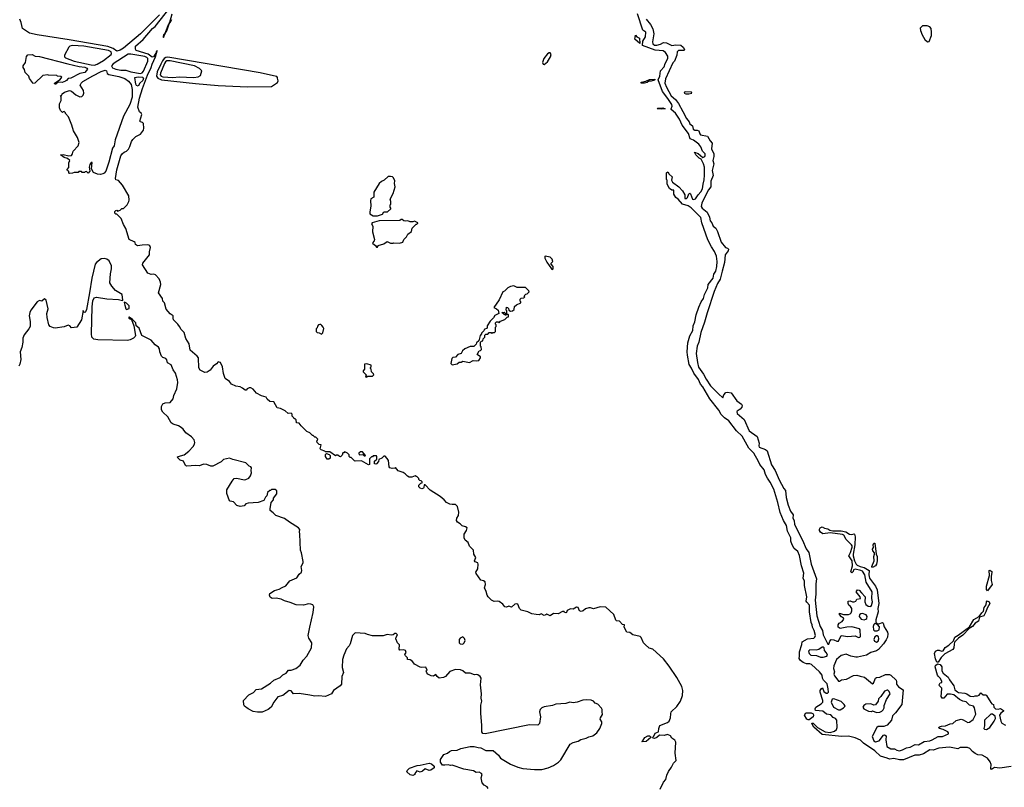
# Model space of a CAD drawing. Extents: x 2239781 to 2394849, y 665654 to 770575.
# Tile 64 of 147: x 2315054 to 2327030, y 693699 to 703038. Entities that reach past the tile are written whole.
import ezdxf

# ---------------------------------------------------------------- set-up
doc = ezdxf.new("R2010")
doc.units = 0

msp = doc.modelspace()

# ---------------------------------------------------------------- linework, layer by layer
at = {"layer": '0CON10XD'}
for points in [[(2322844, 693675), (2322885, 693763), (2322912, 693795), (2322924, 693846), (2322945, 693892), (2322983, 693945), (2323005, 693992), (2323038, 694025), (2323026, 694115), (2323036, 694246), (2323022, 694272), (2322988, 694298), (2322972, 694325), (2322935, 694340), (2322895, 694328), (2322835, 694331), (2322805, 694304), (2322775, 694294), (2322760, 694295), (2322750, 694305), (2322768, 694322), (2322785, 694359), (2322826, 694375), (2322829, 694415), (2322841, 694449), (2322934, 694486), (2322953, 694505), (2322972, 694545), (2322973, 694593), (2322980, 694615), (2323048, 694682), (2323092, 694748), (2323116, 694815), (2323121, 694875), (2323106, 694926), (2323047, 695035), (2322955, 695172), (2322883, 695263), (2322755, 695380), (2322712, 695392), (2322662, 695435), (2322642, 695455), (2322615, 695520), (2322600, 695535), (2322510, 695555), (2322475, 695582), (2322440, 695585), (2322408, 695645), (2322410, 695675), (2322385, 695680), (2322348, 695718), (2322315, 695724), (2322305, 695731), (2322281, 695801), (2322185, 695892), (2322115, 695893), (2322035, 695871), (2321995, 695883), (2321975, 695883), (2321935, 695872), (2321908, 695845), (2321885, 695836), (2321864, 695845), (2321847, 695885), (2321825, 695891), (2321788, 695865), (2321755, 695870), (2321712, 695848), (2321707, 695825), (2321695, 695820), (2321682, 695825), (2321678, 695838), (2321655, 695837), (2321605, 695808), (2321548, 695812), (2321505, 695786), (2321464, 695806), (2321452, 695795), (2321435, 695790), (2321395, 695808), (2321371, 695799), (2321335, 695800), (2321285, 695810), (2321235, 695833), (2321155, 695853), (2321134, 695874), (2321112, 695925), (2321095, 695932), (2321075, 695928), (2321035, 695890), (2321005, 695902), (2320975, 695892), (2320955, 695893), (2320930, 695925), (2320888, 695958), (2320865, 695963), (2320825, 695958), (2320792, 695975), (2320753, 696015), (2320740, 696035), (2320729, 696079), (2320706, 696125), (2320720, 696165), (2320715, 696200), (2320695, 696212), (2320665, 696220), (2320608, 696298), (2320604, 696315), (2320626, 696355), (2320630, 696415), (2320625, 696430), (2320595, 696442), (2320588, 696455), (2320602, 696495), (2320578, 696535), (2320573, 696585), (2320525, 696632), (2320508, 696678), (2320474, 696704), (2320460, 696735), (2320461, 696779), (2320488, 696825), (2320498, 696855), (2320477, 696867), (2320435, 696878), (2320410, 696905), (2320380, 696925), (2320368, 696945), (2320373, 696975), (2320392, 697005), (2320397, 697047), (2320380, 697115), (2320355, 697140), (2320315, 697138), (2320285, 697143), (2320244, 697164), (2320216, 697196), (2320170, 697235), (2320048, 697315), (2319985, 697380), (2319972, 697378), (2319970, 697345), (2319965, 697340), (2319945, 697332), (2319925, 697340), (2319910, 697355), (2319910, 697375), (2319932, 697398), (2319948, 697402), (2319950, 697415), (2319938, 697428), (2319922, 697432), (2319910, 697445), (2319910, 697455), (2319885, 697480), (2319875, 697480), (2319865, 697490), (2319825, 697472), (2319793, 697473), (2319770, 697485), (2319743, 697513), (2319718, 697528), (2319657, 697547), (2319625, 697590), (2319617, 697583), (2319585, 697578), (2319557, 697587), (2319548, 697598), (2319538, 697675), (2319525, 697700), (2319498, 697728), (2319482, 697728), (2319460, 697705), (2319422, 697688), (2319417, 697663), (2319396, 697634), (2319385, 697630), (2319370, 697635), (2319370, 697665), (2319398, 697692), (2319400, 697725), (2319395, 697730), (2319355, 697730), (2319345, 697720), (2319332, 697718), (2319310, 697695), (2319310, 697625), (2319295, 697620), (2319212, 697672), (2319135, 697668), (2319125, 697672), (2319085, 697710), (2319075, 697710), (2319060, 697725), (2319060, 697745), (2319040, 697765), (2319017, 697777), (2319005, 697780), (2318995, 697770), (2318985, 697770), (2318975, 697740), (2318955, 697720), (2318942, 697722), (2318925, 697740), (2318905, 697740), (2318895, 697730), (2318825, 697780), (2318775, 697780), (2318765, 697790), (2318720, 697805), (2318710, 697815), (2318720, 697865), (2318695, 697870), (2318672, 697895), (2318670, 697915), (2318678, 697922), (2318680, 697935), (2318655, 697960), (2318645, 697960), (2318625, 697980), (2318615, 697980), (2318585, 698010), (2318545, 698028), (2318478, 698095), (2318455, 698130), (2318422, 698132), (2318418, 698168), (2318405, 698180), (2318392, 698182), (2318390, 698195), (2318370, 698215), (2318368, 698238), (2318355, 698250), (2318318, 698248), (2318285, 698280), (2318225, 698308), (2318186, 698316), (2318145, 698388), (2318095, 698393), (2318065, 698420), (2318050, 698445), (2317995, 698462), (2317935, 698492), (2317895, 698542), (2317865, 698558), (2317845, 698558), (2317820, 698545), (2317808, 698532), (2317795, 698530), (2317766, 698556), (2317735, 698573), (2317685, 698578), (2317630, 698605), (2317606, 698636), (2317552, 698672), (2317532, 698735), (2317522, 698815), (2317495, 698868), (2317470, 698875), (2317449, 698851), (2317407, 698823), (2317372, 698775), (2317335, 698750), (2317305, 698747), (2317250, 698775), (2317232, 698802), (2317229, 698925), (2317213, 698945), (2317128, 699018), (2317116, 699095), (2317075, 699161), (2317053, 699233), (2317017, 699267), (2316997, 699307), (2316978, 699335), (2316926, 699385), (2316920, 699405), (2316921, 699435), (2316885, 699459), (2316837, 699517), (2316815, 699592), (2316796, 699615), (2316790, 699645), (2316744, 699715), (2316769, 699815), (2316765, 699845), (2316751, 699885), (2316704, 699934), (2316685, 699940), (2316655, 699937), (2316614, 699954), (2316548, 700055), (2316550, 700075), (2316632, 700175), (2316631, 700215), (2316644, 700265), (2316638, 700285), (2316625, 700294), (2316605, 700297), (2316544, 700296), (2316485, 700286), (2316462, 700302), (2316457, 700325), (2316448, 700335), (2316385, 700362), (2316347, 700497), (2316317, 700547), (2316287, 700617), (2316235, 700670), (2316225, 700670), (2316210, 700685), (2316210, 700705), (2316222, 700718), (2316235, 700720), (2316245, 700710), (2316278, 700722), (2316295, 700740), (2316318, 700742), (2316360, 700785), (2316382, 700825), (2316386, 700844), (2316383, 700895), (2316306, 701026), (2316255, 701082), (2316225, 701090), (2316220, 701105), (2316235, 701212), (2316285, 701382), (2316305, 701410), (2316325, 701427), (2316355, 701440), (2316377, 701463), (2316394, 701495), (2316412, 701555), (2316431, 701579), (2316465, 701615), (2316523, 701647), (2316559, 701695), (2316563, 701717), (2316560, 701775), (2316549, 701789), (2316522, 701795), (2316514, 701805), (2316539, 701885), (2316532, 701902), (2316510, 701915), (2316490, 701975), (2316513, 702085), (2316549, 702201), (2316607, 702363), (2316653, 702455), (2316664, 702495), (2316706, 702586), (2316727, 702657), (2316725, 702662), (2316715, 702647), (2316711, 702629), (2316683, 702587), (2316665, 702581), (2316617, 702617), (2316471, 702665), (2316461, 702681), (2316463, 702715), (2316555, 702795), (2316671, 702929), (2316701, 702955), (2316885, 703185)], [(2316753, 703097), (2316524, 702865), (2316315, 702691), (2316275, 702667), (2316235, 702655), (2316189, 702689), (2316125, 702710), (2315655, 702793), (2315265, 702852), (2315175, 702875), (2315090, 702930), (2315072, 703005), (2315055, 703045)], [(2316904, 703104), (2316873, 702987), (2316865, 702982), (2316819, 702871), (2316805, 702852), (2316800, 702835), (2316805, 702823), (2316822, 702868), (2316845, 702904), (2316873, 702987), (2316878, 703002), (2316885, 703003), (2316905, 703042)], [(2327115, 693952), (2326975, 693931), (2326912, 693938), (2326875, 693916), (2326866, 693926), (2326870, 693975), (2326860, 694010), (2326825, 694055), (2326759, 694089), (2326708, 694095), (2326675, 694111), (2326643, 694135), (2326612, 694172), (2326582, 694182), (2326495, 694184), (2326465, 694167), (2326362, 694188), (2326235, 694174), (2326165, 694151), (2326125, 694153), (2326046, 694105), (2325995, 694089), (2325942, 694088), (2325805, 694034), (2325755, 694031), (2325685, 694048), (2325635, 694042), (2325605, 694054), (2325525, 694079), (2325455, 694143), (2325318, 694235), (2325282, 694272), (2325215, 694300), (2325135, 694322), (2325055, 694316), (2324815, 694341), (2324715, 694429), (2324688, 694475), (2324691, 694479), (2324705, 694480), (2324758, 694428), (2324853, 694373), (2324913, 694367), (2324965, 694380), (2324988, 694402), (2324996, 694425), (2324994, 694514), (2324975, 694534), (2324947, 694547), (2324919, 694579), (2324869, 694589), (2324824, 694624), (2324735, 694632), (2324730, 694655), (2324738, 694675), (2324802, 694715), (2324822, 694735), (2324823, 694755), (2324790, 694855), (2324792, 694875), (2324804, 694896), (2324818, 694908), (2324836, 694866), (2324865, 694844), (2324880, 694845), (2324890, 694855), (2324889, 694895), (2324875, 694958), (2324832, 695002), (2324820, 695025), (2324814, 695064), (2324782, 695105), (2324685, 695191), (2324665, 695199), (2324625, 695199), (2324583, 695217), (2324552, 695242), (2324536, 695265), (2324541, 695295), (2324538, 695345), (2324568, 695435), (2324570, 695470), (2324635, 695506), (2324715, 695515), (2324727, 695525), (2324733, 695545), (2324718, 695605), (2324697, 695645), (2324693, 695675), (2324681, 695705), (2324662, 695835), (2324660, 695915), (2324630, 695950), (2324622, 695965), (2324627, 696015), (2324600, 696155), (2324599, 696205), (2324584, 696245), (2324591, 696305), (2324564, 696395), (2324540, 696520), (2324518, 696568), (2324475, 696603), (2324450, 696650), (2324435, 696695), (2324435, 696735), (2324393, 696815), (2324382, 696882), (2324344, 696945), (2324305, 697044), (2324277, 697165), (2324226, 697326), (2324182, 697412), (2324150, 697460), (2324127, 697505), (2324110, 697560), (2324055, 697625), (2324041, 697661), (2323983, 697763), (2323923, 697823), (2323842, 697972), (2323772, 698035), (2323679, 698159), (2323625, 698195), (2323585, 698233), (2323559, 698289), (2323450, 698425), (2323362, 698572), (2323335, 698602), (2323311, 698661), (2323255, 698738), (2323227, 698797), (2323198, 698842), (2323176, 698955), (2323172, 698995), (2323179, 699105), (2323205, 699191), (2323240, 699255), (2323246, 699315), (2323268, 699362), (2323282, 699445), (2323315, 699539), (2323342, 699605), (2323372, 699645), (2323385, 699695), (2323424, 699776), (2323428, 699815), (2323487, 699895), (2323499, 699941), (2323520, 699980), (2323535, 700035), (2323539, 700095), (2323529, 700159), (2323506, 700216), (2323468, 700275), (2323425, 700360), (2323352, 700565), (2323341, 700631), (2323220, 700750), (2323184, 700774), (2323116, 700795), (2323063, 700853), (2323035, 700874), (2323009, 700915), (2323010, 700965), (2322985, 700962), (2322959, 700985), (2322930, 701035), (2322930, 701085), (2322920, 701095), (2322923, 701175), (2322938, 701188), (2322955, 701160), (2322990, 701125), (2322982, 701085), (2322995, 701060), (2323070, 701005), (2323116, 700955), (2323144, 700905), (2323145, 700862), (2323166, 700864), (2323176, 700874), (2323195, 700920), (2323205, 700928), (2323215, 700920), (2323236, 700856), (2323255, 700849), (2323275, 700857), (2323305, 700905), (2323338, 700942), (2323359, 700981), (2323367, 701035), (2323381, 701089), (2323384, 701146), (2323382, 701245), (2323373, 701283), (2323342, 701341), (2323319, 701355), (2323279, 701395), (2323262, 701428), (2323305, 701409), (2323365, 701362), (2323386, 701375), (2323392, 701385), (2323392, 701405), (2323359, 701439), (2323339, 701489), (2323315, 701524), (2323251, 701571), (2323210, 701590), (2323187, 701655), (2323113, 701753), (2323078, 701828), (2323029, 701899), (2322980, 701945), (2322978, 701955), (2322990, 701985), (2322985, 702005), (2322939, 702079), (2322871, 702165), (2322818, 702305), (2322841, 702349), (2322849, 702415), (2322895, 702465), (2322904, 702505), (2322939, 702565), (2322939, 702595), (2322909, 702639), (2322879, 702659), (2322785, 702669), (2322628, 702725), (2322633, 702777), (2322665, 702830), (2322668, 702885), (2322635, 702912), (2322569, 703109)], [(2322673, 703043), (2322725, 702981), (2322757, 702927), (2322766, 702866), (2322752, 702768), (2322754, 702744), (2322775, 702727), (2322805, 702729), (2322850, 702740), (2322885, 702762), (2322923, 702755), (2322985, 702723), (2323035, 702732), (2323095, 702726), (2323125, 702704), (2323141, 702675), (2323136, 702665), (2323125, 702661), (2323067, 702663), (2323052, 702648), (2323047, 702605), (2323020, 702535), (2322998, 702512), (2322910, 702320), (2322901, 702265), (2322920, 702215), (2322980, 702110), (2323029, 702065), (2323067, 702017), (2323122, 701922), (2323165, 701835), (2323198, 701795), (2323205, 701770), (2323237, 701747), (2323247, 701705), (2323265, 701694), (2323295, 701694), (2323315, 701687), (2323325, 701648), (2323335, 701638), (2323421, 701621), (2323454, 701565), (2323476, 701535), (2323470, 701465), (2323496, 701405), (2323496, 701375), (2323484, 701325), (2323498, 701285), (2323478, 701205), (2323489, 701141), (2323459, 701075), (2323462, 701005), (2323432, 700968), (2323391, 700889), (2323351, 700805), (2323345, 700765), (2323354, 700744), (2323418, 700698), (2323446, 700635), (2323452, 700592), (2323472, 700565), (2323488, 700525), (2323520, 700500), (2323542, 700462), (2323585, 700332), (2323638, 700268), (2323665, 700258), (2323676, 700246), (2323671, 700225), (2323634, 700176), (2323626, 700085), (2323599, 699979), (2323575, 699879), (2323540, 699830), (2323501, 699729), (2323417, 699473), (2323385, 699356), (2323339, 699231), (2323313, 699115), (2323295, 699065), (2323284, 698975), (2323297, 698867), (2323311, 698811), (2323372, 698725), (2323403, 698663), (2323457, 698585), (2323553, 698485)], [(2326095, 702768), (2326115, 702772), (2326144, 702845), (2326146, 702885), (2326140, 702930), (2326125, 702950), (2326090, 702965), (2326035, 702962), (2326008, 702935), (2326009, 702905), (2326030, 702855), (2326065, 702798), (2326095, 702768)], [(2322595, 702750), (2322535, 702801), (2322545, 702850), (2322561, 702831), (2322592, 702812), (2322595, 702750)], [(2315965, 702486), (2315995, 702495), (2316075, 702542), (2316165, 702615), (2316171, 702625), (2316168, 702645), (2316135, 702664), (2315834, 702716), (2315695, 702725), (2315665, 702716), (2315652, 702705), (2315601, 702605), (2315599, 702585), (2315611, 702575), (2315716, 702535), (2315925, 702488), (2315965, 702486)], [(2315495, 702254), (2315482, 702255), (2315478, 702265), (2315545, 702312), (2315568, 702338), (2315555, 702348), (2315515, 702350), (2315505, 702360), (2315405, 702362), (2315395, 702368), (2315335, 702360), (2315240, 702265), (2315212, 702262), (2315210, 702275), (2315173, 702323), (2315165, 702350), (2315120, 702395), (2315112, 702432), (2315098, 702455), (2315098, 702475), (2315126, 702515), (2315138, 702592), (2315155, 702609), (2315205, 702613), (2315244, 702594), (2315295, 702589), (2315640, 702500), (2315778, 702468), (2315845, 702460), (2315869, 702449), (2315878, 702435), (2315845, 702396), (2315787, 702383), (2315678, 702325), (2315645, 702324), (2315625, 702298), (2315610, 702290), (2315572, 702275), (2315522, 702278), (2315495, 702254)], [(2316525, 702385), (2316545, 702391), (2316560, 702410), (2316614, 702535), (2316614, 702565), (2316599, 702579), (2316575, 702588), (2316405, 702620), (2316375, 702619), (2316190, 702500), (2316170, 702475), (2316181, 702451), (2316225, 702434), (2316285, 702424), (2316345, 702425), (2316404, 702404), (2316525, 702385)], [(2317825, 702220), (2318115, 702223), (2318190, 702275), (2318197, 702295), (2318188, 702325), (2318190, 702335), (2318180, 702345), (2318143, 702355), (2317980, 702390), (2316855, 702582), (2316831, 702579), (2316813, 702567), (2316791, 702539), (2316769, 702495), (2316727, 702403), (2316719, 702349), (2316736, 702326), (2316777, 702307), (2317191, 702261), (2317468, 702238), (2317825, 702220)], [(2316915, 702335), (2316995, 702341), (2317174, 702336), (2317225, 702342), (2317253, 702357), (2317269, 702415), (2317242, 702445), (2317180, 702475), (2316885, 702537), (2316845, 702539), (2316826, 702525), (2316814, 702505), (2316765, 702386), (2316764, 702365), (2316775, 702350), (2316795, 702343), (2316915, 702335)], [(2321435, 702493), (2321475, 702525), (2321512, 702585), (2321518, 702615), (2321505, 702635), (2321495, 702636), (2321475, 702624), (2321431, 702565), (2321415, 702515), (2321423, 702495), (2321435, 702493)], [(2316035, 701156), (2315999, 701159), (2315950, 701180), (2315929, 701225), (2315935, 701300), (2315925, 701300), (2315908, 701275), (2315900, 701245), (2315906, 701194), (2315885, 701170), (2315865, 701190), (2315852, 701188), (2315845, 701180), (2315815, 701180), (2315805, 701190), (2315775, 701190), (2315765, 701180), (2315715, 701180), (2315695, 701170), (2315658, 701168), (2315652, 701172), (2315650, 701195), (2315635, 701200), (2315632, 701215), (2315652, 701238), (2315650, 701295), (2315662, 701325), (2315635, 701347), (2315595, 701360), (2315550, 701395), (2315582, 701398), (2315652, 701382), (2315686, 701384), (2315698, 701405), (2315705, 701440), (2315765, 701502), (2315777, 701545), (2315757, 701605), (2315710, 701685), (2315690, 701755), (2315647, 701857), (2315610, 701895), (2315610, 701905), (2315595, 701920), (2315582, 701918), (2315575, 701910), (2315550, 701935), (2315540, 701965), (2315540, 702015), (2315560, 702055), (2315560, 702105), (2315550, 702115), (2315565, 702120), (2315572, 702135), (2315598, 702155), (2315658, 702178), (2315685, 702168), (2315735, 702122), (2315785, 702100), (2315810, 702105), (2315825, 702120), (2315836, 702144), (2315830, 702175), (2315791, 702241), (2315800, 702265), (2315821, 702285), (2315944, 702355), (2316045, 702408), (2316095, 702422), (2316109, 702415), (2316119, 702385), (2316140, 702370), (2316258, 702348), (2316332, 702322), (2316379, 702289), (2316408, 702248), (2316423, 702187), (2316422, 702095), (2316395, 702008), (2316315, 701864), (2316215, 701576), (2316202, 701505), (2316184, 701476), (2316138, 701305), (2316100, 701195), (2316080, 701170), (2316065, 701161), (2316035, 701156)], [(2316495, 702231), (2316475, 702236), (2316465, 702255), (2316454, 702335), (2316497, 702343), (2316549, 702339), (2316560, 702325), (2316552, 702298), (2316517, 702265), (2316495, 702231)], [(2322614, 702264), (2322615, 702276), (2322672, 702288), (2322715, 702309), (2322778, 702315), (2322780, 702305), (2322775, 702302), (2322735, 702291), (2322705, 702291), (2322685, 702274), (2322655, 702264), (2322614, 702264)], [(2323195, 702134), (2323230, 702145), (2323227, 702155), (2323217, 702157), (2323155, 702161), (2323139, 702155), (2323136, 702145), (2323156, 702134), (2323195, 702134)], [(2322865, 701948), (2322808, 701955), (2322817, 701963), (2322875, 701965), (2322905, 701954), (2322865, 701948)], [(2319355, 700652), (2319405, 700652), (2319465, 700672), (2319485, 700700), (2319528, 700702), (2319570, 700735), (2319570, 700745), (2319560, 700755), (2319560, 700785), (2319570, 700795), (2319570, 700825), (2319560, 700855), (2319597, 700923), (2319620, 701005), (2319612, 701045), (2319617, 701077), (2319600, 701115), (2319587, 701127), (2319565, 701132), (2319535, 701128), (2319488, 701085), (2319455, 701070), (2319426, 701045), (2319362, 700938), (2319361, 700879), (2319325, 700860), (2319320, 700835), (2319324, 700775), (2319311, 700695), (2319312, 700675), (2319355, 700652)], [(2319405, 700270), (2319415, 700290), (2319485, 700310), (2319525, 700338), (2319565, 700318), (2319595, 700318), (2319606, 700324), (2319675, 700320), (2319715, 700332), (2319727, 700365), (2319758, 700395), (2319775, 700430), (2319818, 700462), (2319828, 700502), (2319875, 700550), (2319885, 700550), (2319898, 700562), (2319898, 700568), (2319855, 700588), (2319835, 700580), (2319805, 700580), (2319775, 700590), (2319745, 700587), (2319725, 700592), (2319707, 700607), (2319695, 700608), (2319677, 700593), (2319425, 700589), (2319340, 700565), (2319334, 700555), (2319351, 700525), (2319344, 700455), (2319368, 700365), (2319364, 700346), (2319344, 700324), (2319348, 700315), (2319382, 700292), (2319395, 700270), (2319405, 700270)], [(2318582, 695648), (2318623, 695827), (2318630, 695895), (2318618, 695918), (2318597, 695927), (2318565, 695929), (2318506, 695916), (2318415, 695917), (2318345, 695949), (2318275, 695966), (2318235, 695989), (2318175, 695998), (2318125, 695994), (2318102, 696012), (2318092, 696035), (2318098, 696055), (2318152, 696095), (2318211, 696109), (2318245, 696131), (2318290, 696150), (2318340, 696210), (2318425, 696249), (2318455, 696291), (2318481, 696315), (2318484, 696335), (2318479, 696385), (2318502, 696428), (2318504, 696445), (2318483, 696553), (2318468, 696585), (2318463, 696777), (2318457, 696805), (2318460, 696835), (2318447, 696855), (2318335, 696923), (2318275, 696970), (2318170, 697005), (2318139, 697039), (2318102, 697065), (2318100, 697085), (2318112, 697165), (2318140, 697195), (2318140, 697215), (2318182, 697268), (2318180, 697305), (2318162, 697322), (2318118, 697322), (2318105, 697310), (2318095, 697310), (2318070, 697285), (2318060, 697245), (2318045, 697230), (2318025, 697190), (2317955, 697162), (2317835, 697157), (2317804, 697146), (2317785, 697123), (2317735, 697116), (2317695, 697126), (2317655, 697170), (2317615, 697179), (2317606, 697186), (2317574, 697275), (2317574, 697316), (2317638, 697425), (2317664, 697456), (2317695, 697460), (2317785, 697441), (2317805, 697444), (2317840, 697460), (2317861, 697489), (2317873, 697525), (2317869, 697555), (2317872, 697585), (2317866, 697596), (2317845, 697606), (2317805, 697646), (2317646, 697686), (2317605, 697703), (2317535, 697686), (2317505, 697657), (2317405, 697607), (2317377, 697607), (2317332, 697625), (2317295, 697631), (2317235, 697608), (2317195, 697612), (2317082, 697605), (2317071, 697615), (2317048, 697668), (2317005, 697680), (2316970, 697715), (2316980, 697725), (2317056, 697744), (2317110, 697790), (2317165, 697847), (2317181, 697875), (2317186, 697895), (2317177, 697925), (2317145, 697962), (2317073, 698013), (2317044, 698055), (2317020, 698075), (2316985, 698096), (2316920, 698115), (2316895, 698132), (2316857, 698205), (2316795, 698263), (2316779, 698291), (2316777, 698333), (2316797, 698363), (2316825, 698378), (2316885, 698379), (2316922, 698425), (2316930, 698465), (2316964, 698545), (2316976, 698624), (2316973, 698655), (2316948, 698738), (2316919, 698779), (2316895, 698838), (2316852, 698865), (2316845, 698900), (2316830, 698915), (2316795, 698928), (2316778, 698945), (2316758, 698995), (2316756, 699035), (2316743, 699055), (2316703, 699083), (2316655, 699140), (2316540, 699195), (2316506, 699286), (2316472, 699315), (2316465, 699348), (2316425, 699392), (2316385, 699420), (2316378, 699415), (2316385, 699402), (2316412, 699392), (2316444, 699314), (2316462, 699195), (2316458, 699182), (2316437, 699165), (2316397, 699143), (2316364, 699136), (2316005, 699141), (2315955, 699151), (2315930, 699175), (2315926, 699216), (2315937, 699545), (2315944, 699616), (2315958, 699652), (2315988, 699662), (2316115, 699643), (2316255, 699634), (2316305, 699620), (2316310, 699625), (2316300, 699695), (2316220, 699745), (2316174, 699794), (2316151, 699835), (2316159, 699945), (2316171, 700005), (2316170, 700045), (2316142, 700102), (2316115, 700123), (2316085, 700133), (2316045, 700127), (2315990, 700085), (2315974, 700065), (2315930, 699895), (2315905, 699715), (2315865, 699513), (2315855, 699484), (2315845, 699476), (2315830, 699485), (2315825, 699500), (2315804, 699385), (2315750, 699295), (2315685, 699288), (2315662, 699312), (2315645, 699321), (2315595, 699302), (2315485, 699286), (2315465, 699288), (2315425, 699306), (2315407, 699327), (2315389, 699415), (2315385, 699465), (2315400, 699520), (2315376, 699625), (2315355, 699642), (2315325, 699612), (2315295, 699620), (2315265, 699606), (2315188, 699502), (2315176, 699475), (2315169, 699435), (2315182, 699365), (2315180, 699305), (2315165, 699276), (2315108, 699205), (2315091, 699165), (2315092, 699115), (2315079, 699051), (2315060, 698995), (2315069, 698905), (2315056, 698845), (2315045, 698823)], [(2321535, 700000), (2321542, 700008), (2321543, 700033), (2321520, 700065), (2321520, 700075), (2321540, 700095), (2321530, 700125), (2321507, 700147), (2321445, 700160), (2321440, 700155), (2321443, 700135), (2321466, 700086), (2321523, 700005), (2321535, 700000)], [(2320315, 698840), (2320335, 698842), (2320375, 698852), (2320398, 698872), (2320425, 698872), (2320445, 698882), (2320525, 698867), (2320568, 698892), (2320605, 698888), (2320638, 698892), (2320660, 698925), (2320660, 698935), (2320620, 698965), (2320642, 699008), (2320658, 699012), (2320670, 699025), (2320667, 699057), (2320660, 699065), (2320660, 699115), (2320672, 699128), (2320688, 699132), (2320690, 699155), (2320710, 699175), (2320712, 699198), (2320725, 699210), (2320748, 699212), (2320765, 699230), (2320785, 699230), (2320795, 699220), (2320805, 699230), (2320828, 699232), (2320840, 699245), (2320840, 699295), (2320850, 699305), (2320850, 699325), (2320840, 699335), (2320842, 699348), (2320855, 699360), (2320875, 699360), (2320885, 699350), (2320902, 699368), (2320955, 699390), (2320982, 699418), (2320998, 699422), (2321000, 699445), (2320995, 699450), (2320975, 699450), (2320965, 699440), (2320958, 699448), (2320945, 699450), (2320920, 699475), (2320945, 699480), (2320962, 699462), (2320978, 699462), (2320980, 699495), (2320970, 699505), (2320975, 699540), (2320988, 699538), (2321000, 699525), (2321002, 699502), (2321025, 699492), (2321050, 699495), (2321067, 699513), (2321072, 699548), (2321095, 699570), (2321148, 699592), (2321150, 699605), (2321140, 699615), (2321142, 699638), (2321155, 699650), (2321188, 699652), (2321200, 699665), (2321192, 699678), (2321212, 699698), (2321228, 699702), (2321250, 699725), (2321248, 699738), (2321205, 699780), (2321105, 699780), (2321065, 699798), (2321025, 699792), (2320990, 699775), (2320950, 699735), (2320930, 699725), (2320885, 699630), (2320822, 699535), (2320855, 699520), (2320873, 699503), (2320880, 699465), (2320835, 699438), (2320818, 699412), (2320775, 699370), (2320740, 699315), (2320740, 699285), (2320705, 699270), (2320698, 699252), (2320670, 699225), (2320670, 699215), (2320653, 699197), (2320638, 699132), (2320612, 699108), (2320608, 699092), (2320578, 699062), (2320535, 699060), (2320470, 699035), (2320441, 699009), (2320423, 698977), (2320382, 698965), (2320355, 698930), (2320321, 698929), (2320310, 698915), (2320300, 698855), (2320315, 698840)], [(2316355, 699512), (2316386, 699524), (2316386, 699555), (2316355, 699590), (2316328, 699602), (2316323, 699597), (2316331, 699565), (2316345, 699520), (2316355, 699512)], [(2318725, 699210), (2318742, 699228), (2318752, 699282), (2318747, 699297), (2318728, 699318), (2318718, 699328), (2318705, 699330), (2318690, 699325), (2318675, 699310), (2318672, 699288), (2318660, 699275), (2318660, 699245), (2318672, 699232), (2318697, 699227), (2318725, 699210)], [(2319275, 698690), (2319285, 698700), (2319345, 698700), (2319360, 698715), (2319358, 698728), (2319333, 698753), (2319330, 698785), (2319320, 698795), (2319322, 698808), (2319330, 698815), (2319330, 698835), (2319275, 698852), (2319250, 698845), (2319250, 698785), (2319230, 698765), (2319232, 698752), (2319270, 698715), (2319262, 698692), (2319275, 698690)], [(2323553, 698485), (2323605, 698438), (2323617, 698475), (2323645, 698501), (2323665, 698508), (2323709, 698499), (2323775, 698400), (2323832, 698362), (2323840, 698345), (2323836, 698325), (2323819, 698301), (2323781, 698275), (2323776, 698265), (2323780, 698245), (2323866, 698175), (2323928, 698035), (2324025, 697968), (2324050, 697885), (2324043, 697855), (2324048, 697838), (2324125, 697809), (2324145, 697792), (2324200, 697620), (2324245, 697553), (2324291, 697441), (2324350, 697335), (2324368, 697308), (2324377, 697225), (2324401, 697131), (2324430, 697060), (2324464, 697015), (2324460, 696975), (2324473, 696945), (2324479, 696895), (2324577, 696707), (2324622, 696602), (2324653, 696555), (2324683, 696413), (2324745, 696235), (2324737, 696175), (2324738, 696048), (2324729, 695975), (2324750, 695785), (2324790, 695655), (2324817, 695605), (2324825, 695553), (2324885, 695440), (2324895, 695440), (2324908, 695475), (2324925, 695496), (2324955, 695494), (2324995, 695476), (2325015, 695478), (2325045, 695547), (2325125, 695534), (2325215, 695543), (2325255, 695523), (2325274, 695526), (2325280, 695535), (2325278, 695615), (2325267, 695627), (2325175, 695650), (2325115, 695646), (2325035, 695630), (2325010, 695645), (2325008, 695675), (2325022, 695695), (2325057, 695715), (2325078, 695745), (2325076, 695756), (2325051, 695771), (2325025, 695800), (2325025, 695818), (2325075, 695800), (2325135, 695802), (2325155, 695808), (2325169, 695821), (2325177, 695845), (2325176, 695876), (2325159, 695899), (2325138, 695915), (2325130, 695935), (2325130, 695965), (2325155, 695967), (2325184, 695954), (2325206, 695954), (2325226, 695964), (2325235, 695988), (2325280, 695995), (2325278, 696018), (2325228, 696075), (2325245, 696100), (2325265, 696098), (2325295, 696066), (2325338, 696015), (2325334, 695956), (2325344, 695924), (2325373, 695903), (2325405, 695900), (2325415, 695910), (2325426, 695955), (2325417, 695995), (2325424, 696075), (2325349, 696195), (2325334, 696285), (2325307, 696327), (2325285, 696338), (2325215, 696353), (2325197, 696343), (2325192, 696325), (2325175, 696310), (2325165, 696320), (2325184, 696395), (2325179, 696455), (2325140, 696515), (2325160, 696555), (2325179, 696621), (2325180, 696635), (2325170, 696650), (2325106, 696715), (2325077, 696765), (2325064, 696774), (2324914, 696794), (2324824, 696784), (2324795, 696802), (2324783, 696825), (2324782, 696838), (2324790, 696855), (2324815, 696866), (2324845, 696850), (2324882, 696845), (2324909, 696829), (2324945, 696820), (2325045, 696821), (2325103, 696805), (2325148, 696778), (2325175, 696774), (2325205, 696782), (2325209, 696779), (2325216, 696744), (2325212, 696648), (2325193, 696535), (2325193, 696513), (2325209, 696455), (2325228, 696415), (2325242, 696402), (2325275, 696386), (2325325, 696372), (2325387, 696337), (2325384, 696285), (2325390, 696245), (2325465, 696144), (2325485, 696103), (2325504, 695936), (2325490, 695875), (2325497, 695835), (2325468, 695735), (2325468, 695708), (2325482, 695692), (2325505, 695688), (2325548, 695705), (2325557, 695695), (2325570, 695650), (2325609, 695585), (2325612, 695565), (2325609, 695525), (2325595, 695491), (2325562, 695445), (2325498, 695375), (2325475, 695358), (2325405, 695339), (2325355, 695308), (2325245, 695283), (2325225, 695281), (2325165, 695294), (2325105, 695318), (2325045, 695303), (2324988, 695252), (2324956, 695175), (2324952, 695145), (2324964, 695105), (2324956, 695075), (2324963, 695055), (2325005, 695002), (2325015, 694992), (2325025, 694992), (2325050, 695005), (2325112, 695015), (2325195, 695057), (2325235, 695064), (2325275, 695049), (2325328, 695038), (2325425, 694957), (2325439, 694965), (2325462, 695025), (2325474, 695036), (2325515, 695040), (2325585, 695073), (2325635, 695070), (2325652, 695062), (2325713, 695003), (2325720, 694985), (2325718, 694955), (2325745, 694920), (2325799, 694885), (2325783, 694705), (2325706, 694604), (2325672, 694568), (2325658, 694515), (2325604, 694456), (2325565, 694439), (2325495, 694438), (2325479, 694425), (2325424, 694315), (2325443, 694265), (2325465, 694252), (2325507, 694263), (2325559, 694331), (2325575, 694339), (2325593, 694325), (2325590, 694275), (2325601, 694195), (2325652, 694165), (2325695, 694168), (2325725, 694149), (2325754, 694144), (2325793, 694155), (2325841, 694179), (2325885, 694185), (2325945, 694219), (2325985, 694216), (2326055, 694255), (2326124, 694264), (2326153, 694275), (2326225, 694317), (2326280, 694315), (2326351, 694349), (2326353, 694363), (2326345, 694372), (2326285, 694402), (2326240, 694415), (2326230, 694425), (2326242, 694435), (2326266, 694444), (2326315, 694446), (2326370, 694470), (2326406, 694474), (2326445, 694510), (2326504, 694526), (2326529, 694519), (2326585, 694489), (2326605, 694491), (2326652, 694525), (2326683, 694587), (2326669, 694665), (2326657, 694685), (2326605, 694700), (2326565, 694739), (2326525, 694748), (2326485, 694766), (2326415, 694824), (2326375, 694831), (2326335, 694830), (2326295, 694782), (2326274, 694784), (2326263, 694805), (2326272, 694895), (2326270, 694905), (2326240, 694935), (2326239, 694945), (2326251, 694969), (2326270, 694975), (2326270, 694985), (2326254, 695024), (2326228, 695045), (2326217, 695065), (2326190, 695165), (2326195, 695180), (2326218, 695202), (2326252, 695192), (2326270, 695165), (2326271, 695115), (2326288, 695088), (2326347, 695037), (2326364, 695005), (2326416, 694935), (2326430, 694885), (2326460, 694860), (2326475, 694854), (2326550, 694845), (2326575, 694837), (2326615, 694808), (2326655, 694802), (2326675, 694810), (2326705, 694810), (2326725, 694820), (2326745, 694850), (2326775, 694822), (2326805, 694822), (2326815, 694817), (2326865, 694732), (2326880, 694715), (2326898, 694708), (2326903, 694673), (2326922, 694652), (2326955, 694650), (2326985, 694657), (2327022, 694635), (2327022, 694625), (2326988, 694602), (2326973, 694575), (2326987, 694505), (2326999, 694479), (2327045, 694454)], [(2318795, 697690), (2318772, 697725), (2318772, 697748), (2318785, 697760), (2318818, 697748), (2318830, 697735), (2318830, 697705), (2318815, 697692), (2318795, 697690)], [(2319255, 697730), (2319260, 697735), (2319222, 697782), (2319198, 697782), (2319178, 697765), (2319184, 697744), (2319228, 697748), (2319245, 697730), (2319255, 697730)], [(2325425, 696372), (2325418, 696385), (2325447, 696455), (2325444, 696505), (2325452, 696535), (2325452, 696552), (2325432, 696575), (2325428, 696595), (2325440, 696615), (2325435, 696650), (2325445, 696668), (2325455, 696670), (2325470, 696535), (2325483, 696505), (2325483, 696455), (2325476, 696415), (2325463, 696395), (2325425, 696372)], [(2326825, 696087), (2326814, 696106), (2326814, 696146), (2326850, 696275), (2326848, 696335), (2326855, 696342), (2326878, 696325), (2326880, 696315), (2326870, 696265), (2326871, 696215), (2326883, 696165), (2326825, 696087)], [(2326211, 695221), (2326192, 695262), (2326181, 695325), (2326195, 695353), (2326216, 695366), (2326236, 695366), (2326265, 695354), (2326285, 695360), (2326312, 695398), (2326355, 695426), (2326411, 695479), (2326427, 695525), (2326470, 695550), (2326607, 695653), (2326660, 695740), (2326723, 695777), (2326755, 695823), (2326779, 695841), (2326787, 695885), (2326810, 695920), (2326814, 695956), (2326823, 695967), (2326847, 695955), (2326854, 695935), (2326820, 695880), (2326806, 695834), (2326780, 695785), (2326730, 695770), (2326715, 695718), (2326676, 695694), (2326642, 695655), (2326601, 695629), (2326525, 695551), (2326475, 695514), (2326426, 695464), (2326420, 695440), (2326418, 695395), (2326406, 695374), (2326308, 695322), (2326264, 695276), (2326225, 695222), (2326211, 695221)], [(2325325, 695736), (2325345, 695744), (2325357, 695753), (2325364, 695775), (2325351, 695795), (2325305, 695814), (2325285, 695809), (2325267, 695795), (2325266, 695775), (2325291, 695745), (2325325, 695736)], [(2320752, 693685), (2320740, 693705), (2320704, 693725), (2320679, 693755), (2320666, 693815), (2320680, 693855), (2320670, 693865), (2320642, 693882), (2320605, 693878), (2320575, 693898), (2320455, 693918), (2320315, 693968), (2320295, 693962), (2320265, 693972), (2320225, 693966), (2320195, 693970), (2320173, 694005), (2320174, 694036), (2320214, 694096), (2320257, 694113), (2320280, 694135), (2320305, 694148), (2320375, 694152), (2320421, 694169), (2320535, 694197), (2320583, 694197), (2320631, 694181), (2320665, 694178), (2320725, 694148), (2320815, 694148), (2320879, 694089), (2320902, 694055), (2321025, 693982), (2321112, 693945), (2321175, 693929), (2321315, 693916), (2321405, 693916), (2321482, 693935), (2321545, 693962), (2321606, 694005), (2321635, 694034), (2321748, 694225), (2321786, 694244), (2321845, 694259), (2321880, 694280), (2321944, 694296), (2321975, 694312), (2322025, 694326), (2322075, 694360), (2322112, 694415), (2322136, 694475), (2322136, 694496), (2322116, 694526), (2322118, 694542), (2322143, 694585), (2322137, 694615), (2322140, 694645), (2322132, 694662), (2322085, 694710), (2322054, 694724), (2322033, 694745), (2322007, 694757), (2321952, 694762), (2321905, 694759), (2321835, 694734), (2321788, 694728), (2321745, 694733), (2321695, 694720), (2321575, 694711), (2321535, 694695), (2321434, 694676), (2321407, 694665), (2321385, 694645), (2321376, 694615), (2321387, 694555), (2321375, 694475), (2321355, 694455), (2321255, 694460), (2320715, 694350), (2320689, 694355), (2320675, 694375), (2320676, 694455), (2320664, 694595), (2320665, 694697), (2320674, 694745), (2320669, 694785), (2320671, 694835), (2320658, 694945), (2320666, 695026), (2320655, 695048), (2320628, 695068), (2320615, 695072), (2320585, 695069), (2320535, 695086), (2320475, 695088), (2320444, 695114), (2320415, 695128), (2320355, 695130), (2320285, 695108), (2320233, 695047), (2320207, 695033), (2320155, 695028), (2320132, 695045), (2320115, 695070), (2320088, 695052), (2320060, 695055), (2320020, 695075), (2320005, 695090), (2320000, 695115), (2320010, 695125), (2319995, 695160), (2319945, 695158), (2319925, 695162), (2319857, 695197), (2319825, 695240), (2319815, 695240), (2319805, 695250), (2319772, 695252), (2319770, 695275), (2319747, 695297), (2319740, 695315), (2319753, 695337), (2319745, 695362), (2319725, 695373), (2319678, 695368), (2319668, 695378), (2319672, 695432), (2319650, 695455), (2319631, 695505), (2319633, 695527), (2319648, 695555), (2319635, 695570), (2319615, 695568), (2319595, 695552), (2319575, 695550), (2319525, 695559), (2319475, 695542), (2319347, 695543), (2319285, 695559), (2319255, 695569), (2319135, 695578), (2319104, 695546), (2319074, 695445), (2319061, 695419), (2319031, 695385), (2318995, 695307), (2318981, 695255), (2318976, 695155), (2318994, 695095), (2318974, 695045), (2318969, 694955), (2318953, 694935), (2318871, 694875), (2318845, 694836), (2318775, 694803), (2318689, 694811), (2318644, 694806), (2318585, 694821), (2318455, 694840), (2318385, 694834), (2318355, 694874), (2318332, 694878), (2318255, 694815), (2318195, 694798), (2318144, 694736), (2318114, 694675), (2318077, 694645), (2318005, 694614), (2317945, 694611), (2317895, 694621), (2317833, 694653), (2317790, 694685), (2317781, 694701), (2317778, 694755), (2317843, 694825), (2317897, 694853), (2317930, 694890), (2317995, 694896), (2318104, 694965), (2318145, 695004), (2318224, 695035), (2318255, 695066), (2318295, 695089), (2318325, 695122), (2318355, 695122), (2318413, 695145), (2318464, 695185), (2318504, 695245), (2318547, 695293), (2318605, 695395), (2318607, 695455), (2318572, 695512), (2318564, 695545), (2318582, 695648)], [(2325451, 695601), (2325485, 695602), (2325510, 695615), (2325512, 695652), (2325488, 695678), (2325455, 695690), (2325445, 695680), (2325437, 695655), (2325438, 695615), (2325451, 695601)], [(2320445, 695442), (2320462, 695455), (2320472, 695485), (2320465, 695510), (2320445, 695530), (2320410, 695515), (2320398, 695495), (2320400, 695455), (2320413, 695443), (2320445, 695442)], [(2325475, 695464), (2325494, 695475), (2325506, 695505), (2325501, 695531), (2325485, 695542), (2325475, 695542), (2325455, 695528), (2325442, 695498), (2325453, 695475), (2325475, 695464)], [(2324795, 695280), (2324825, 695281), (2324870, 695295), (2324878, 695305), (2324866, 695336), (2324842, 695365), (2324840, 695395), (2324832, 695402), (2324815, 695402), (2324773, 695377), (2324742, 695368), (2324665, 695372), (2324647, 695355), (2324655, 695328), (2324675, 695308), (2324745, 695303), (2324795, 695280)], [(2325475, 694607), (2325515, 694614), (2325540, 694625), (2325557, 694643), (2325568, 694665), (2325568, 694695), (2325598, 694765), (2325641, 694835), (2325631, 694865), (2325615, 694879), (2325605, 694881), (2325575, 694870), (2325528, 694802), (2325500, 694775), (2325494, 694745), (2325465, 694703), (2325445, 694699), (2325405, 694714), (2325345, 694709), (2325320, 694695), (2325308, 694675), (2325322, 694655), (2325380, 694625), (2325415, 694622), (2325425, 694630), (2325475, 694607)], [(2325015, 694640), (2325035, 694643), (2325075, 694667), (2325093, 694685), (2325084, 694705), (2325045, 694744), (2324955, 694776), (2324935, 694773), (2324924, 694735), (2324954, 694675), (2325015, 694640)], [(2324645, 694518), (2324627, 694527), (2324600, 694575), (2324616, 694604), (2324683, 694603), (2324704, 694594), (2324709, 694575), (2324705, 694558), (2324655, 694520), (2324645, 694518)], [(2326815, 694400), (2326853, 694427), (2326908, 694502), (2326922, 694535), (2326920, 694565), (2326885, 694590), (2326865, 694588), (2326790, 694515), (2326790, 694445), (2326780, 694415), (2326790, 694405), (2326815, 694400)], [(2322625, 694250), (2322620, 694255), (2322638, 694272), (2322657, 694303), (2322695, 694326), (2322714, 694324), (2322728, 694315), (2322730, 694305), (2322675, 694254), (2322625, 694250)], [(2319835, 693843), (2319805, 693850), (2319763, 693885), (2319771, 693909), (2319795, 693930), (2319890, 693965), (2319925, 693966), (2320035, 693993), (2320063, 693983), (2320096, 693956), (2320096, 693935), (2320054, 693906), (2320035, 693904), (2319985, 693925), (2319955, 693896), (2319926, 693884), (2319885, 693898), (2319860, 693865), (2319860, 693855), (2319835, 693843)]]:
    msp.add_lwpolyline(points, dxfattribs=at)

doc.saveas('drawing.dxf')
